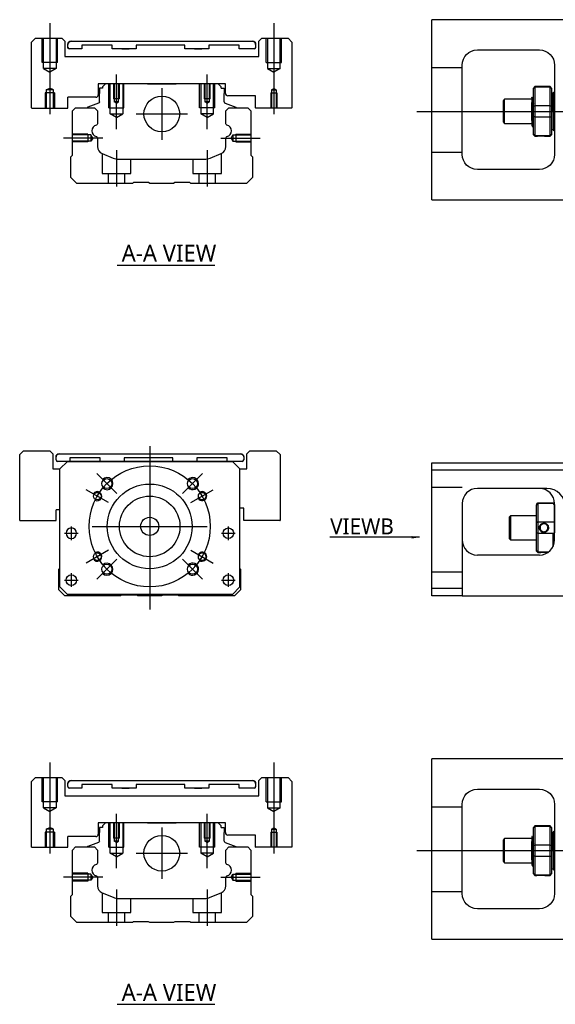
# Model space of a CAD drawing. Header units: millimetres. Extents: x -257 to 3135, y -1556 to 860.
# Tile 33 of 40: x 1041 to 1218, y -644 to -319. Entities that reach past the tile are written whole.
import ezdxf
from ezdxf.lldxf.tags import DXFTag

# ---------------------------------------------------------------- set-up
doc = ezdxf.new("R2010")
doc.units = ezdxf.units.MM
doc.layers.get('0').update_dxf_attribs({"linetype": 'CONTINUOUS'})
doc.styles.add('CHN', font='Microsoft JhengHei.ttf')
doc.styles.add('DIM-7', font='SIMPLEX.shx', dxfattribs={"width": 0.7, "bigfont": 'chineset.shx'})
tags = doc.linetypes.add('DASHED', pattern=[25.72, 12.86, -12.86]).pattern_tags.tags
tags[6:7] = [DXFTag(74, 4), DXFTag(75, 0), DXFTag(340, '0'), DXFTag(46, 0.0), DXFTag(50, 0.0), DXFTag(44, 0.0), DXFTag(45, 0.0)]
tags[4:5] = [DXFTag(74, 4), DXFTag(75, 0), DXFTag(340, '0'), DXFTag(46, 0.0), DXFTag(50, 0.0), DXFTag(44, 0.0), DXFTag(45, 0.0)]
doc.dimstyles.new('CNS', dxfattribs={"dimtxt": 3.5, "dimasz": 2.5, "dimexe": 1, "dimexo": 1, "dimgap": 1, "dimtad": 1, "dimdsep": 46, "dimtxsty": 'DIM-7', "dimcen": 0.09, "dimclrd": 4, "dimclre": 4, "dimclrt": 1, "dimadec": 0, "dimazin": 0, "dimtfac": 1, "dimtmove": 0, "dimatfit": 3, "dimfxl": 1, "dimtvp": 0.971429, "dimtolj": 1, "dimarcsym": 0})

msp = doc.modelspace()

# ---------------------------------------------------------------- linework, layer by layer
at = {"linetype": 'Continuous'}
for p, q in [((1177, -321.05), (1177, -318.55)), ((1222, -318.55), (1177, -318.55)), ((1177, -375.55), (1177, -321.05)), ((1046.05, -324.7), (1044.76, -325.99)), ((1046.05, -324.7), (1054.76, -324.7)), ((1055.76, -325.7), (1054.76, -324.7)), ((1120.76, -324.7), (1119.76, -325.7)), ((1120.76, -324.7), (1129.47, -324.7)), ((1130.76, -325.99), (1129.47, -324.7)), ((1055.76, -325.7), (1055.76, -330.7)), ((1056.76, -326.7), (1056.76, -326.69)), ((1056.76, -327.7), (1056.76, -326.7)), ((1061.32, -328.2), (1057.26, -328.19)), ((1061.32, -328.2), (1057.26, -328.2)), ((1057.76, -325.69), (1117.76, -325.69)), ((1057.76, -325.7), (1117.76, -325.7)), ((1061.32, -327), (1061.32, -328.2)), ((1061.32, -327), (1061.32, -327)), ((1071.32, -327), (1061.32, -327)), ((1071.32, -327), (1061.32, -327)), ((1071.32, -328.2), (1071.32, -327)), ((1071.32, -327), (1071.32, -327)), ((1079.32, -328.2), (1071.32, -328.2)), ((1079.32, -328.2), (1071.32, -328.2)), ((1074.53, -325.69), (1074.53, -325.7)), ((1074.53, -325.69), (1076.98, -325.69)), ((1074.53, -325.7), (1076.98, -325.7)), ((1074.53, -328.2), (1076.98, -328.2)), ((1076.98, -325.7), (1076.98, -325.69)), ((1076.98, -328.2), (1076.98, -328.2)), ((1079.32, -327), (1079.32, -328.2)), ((1079.32, -327), (1079.32, -327)), ((1095.32, -327), (1079.32, -327)), ((1095.32, -327), (1079.32, -327)), ((1095.32, -328.2), (1095.32, -327)), ((1095.32, -327), (1095.32, -327)), ((1103.32, -328.2), (1095.32, -328.2)), ((1103.32, -328.2), (1095.32, -328.2)), ((1098.53, -325.69), (1098.53, -325.7)), ((1098.53, -325.69), (1100.98, -325.69)), ((1098.53, -325.7), (1100.98, -325.7)), ((1098.53, -328.2), (1100.98, -328.2)), ((1100.98, -325.7), (1100.98, -325.69)), ((1100.98, -328.2), (1100.98, -328.2)), ((1103.32, -327), (1103.32, -326.99)), ((1113.32, -326.99), (1103.32, -326.99)), ((1103.32, -327), (1103.32, -328.2)), ((1113.32, -327), (1103.32, -327)), ((1113.32, -327), (1113.32, -326.99)), ((1113.32, -328.2), (1113.32, -327)), ((1118.26, -328.19), (1113.32, -328.19)), ((1118.26, -328.2), (1113.32, -328.2)), ((1118.76, -326.69), (1118.76, -326.7)), ((1118.76, -326.7), (1118.76, -327.7)), ((1119.76, -330.7), (1119.76, -325.7)), ((1130.76, -325.99), (1130.76, -347.7)), ((1192, -328.55), (1212.5, -328.55)), ((1055.76, -330.7), (1119.76, -330.7)), ((1187, -363.05), (1187, -333.55)), ((1217.5, -333.55), (1217.5, -363.05)), ((1108.76, -339.7), (1066.76, -339.7)), ((1066.76, -339.7), (1066.76, -343.4)), ((1067.19, -341.2), (1067.19, -342.9)), ((1068.19, -341.2), (1067.19, -341.2)), ((1069.19, -339.7), (1068.19, -340.7)), ((1068.19, -340.7), (1068.19, -341.2)), ((1077.06, -339.7), (1069.19, -339.7)), ((1083.06, -339.7), (1092.46, -339.7)), ((1106.33, -339.7), (1098.46, -339.7)), ((1107.33, -340.7), (1106.33, -339.7)), ((1107.33, -341.2), (1107.33, -340.7)), ((1107.33, -341.2), (1108.33, -341.2)), ((1108.33, -341.2), (1108.33, -342.9)), ((1108.76, -342.9), (1108.76, -339.7)), ((1211, -340.65), (1210.5, -341.15)), ((1210.5, -341.34), (1210.5, -341.15)), ((1210.5, -347.17), (1210.5, -341.34)), ((1216, -340.65), (1211, -340.65)), ((1211, -340.65), (1211, -340.88)), ((1211, -340.88), (1211, -346.92)), ((1216, -340.88), (1211, -340.88)), ((1216.5, -341.15), (1216, -340.65)), ((1216, -340.88), (1216, -340.65)), ((1216, -346.92), (1216, -340.88)), ((1216.5, -341.15), (1216.5, -341.34)), ((1216.5, -341.34), (1216.5, -347.17)), ((1065.96, -344.2), (1056.76, -344.2)), ((1056.76, -347.7), (1056.76, -344.2)), ((1067.19, -345.7), (1067.19, -342.9)), ((1108.33, -345.7), (1108.33, -342.9)), ((1118.76, -343.7), (1109.56, -343.7)), ((1118.76, -347.7), (1118.76, -343.7)), ((1201, -344.85), (1200.5, -345.35)), ((1210, -344.85), (1201, -344.85)), ((1201, -352.85), (1201, -344.85)), ((1210.38, -344.35), (1210.13, -344.35)), ((1217, -342.85), (1216.5, -342.85)), ((1217, -348.85), (1217, -342.85)), ((1217, -342.95), (1217, -354.75)), ((1056.71, -347.74), (1056.76, -347.7)), ((1058.21, -348.65), (1059.21, -347.65)), ((1059.21, -347.65), (1065.54, -347.65)), ((1063.15, -347.62), (1063.15, -347.65)), ((1066.86, -346.17), (1063.28, -347.46)), ((1065.54, -347.65), (1066.54, -348.65)), ((1108.66, -346.17), (1112.24, -347.46)), ((1108.88, -348.65), (1109.88, -347.65)), ((1109.88, -347.65), (1116.21, -347.65)), ((1112.37, -347.62), (1112.37, -347.65)), ((1116.21, -347.65), (1117.21, -348.65)), ((1118.76, -347.7), (1118.81, -347.74)), ((1130.71, -347.74), (1118.81, -347.74)), ((1130.71, -347.74), (1130.76, -347.7)), ((1200.5, -345.35), (1200.5, -345.35)), ((1200.5, -345.35), (1200.5, -352.35)), ((1210, -351.83), (1210, -345.88)), ((1210.5, -348.85), (1210.5, -347.17)), ((1211, -346.92), (1211, -348.85)), ((1211, -346.92), (1216, -346.92)), ((1216, -348.85), (1216, -346.92)), ((1216.5, -347.17), (1216.5, -350.53)), ((1058.21, -363.35), (1058.21, -348.65)), ((1066.54, -348.65), (1066.54, -352.92)), ((1108.88, -352.92), (1108.88, -348.65)), ((1117.21, -348.65), (1117.21, -363.35)), ((1210.5, -350.53), (1210.5, -348.85)), ((1210.5, -356.37), (1210.5, -350.53)), ((1211, -348.85), (1211, -350.78)), ((1211, -350.78), (1211, -356.82)), ((1216, -350.78), (1211, -350.78)), ((1216, -350.78), (1216, -348.85)), ((1216, -356.82), (1216, -350.78)), ((1216.5, -350.53), (1216.5, -356.37)), ((1217, -348.85), (1217, -354.85)), ((1200.5, -352.35), (1201, -352.85)), ((1201, -352.85), (1210, -352.85)), ((1210.17, -353.85), (1210.33, -353.85)), ((1066.54, -357.66), (1066.54, -360.48)), ((1108.88, -360.48), (1108.88, -357.66)), ((1210.5, -356.55), (1210.5, -356.37)), ((1210.5, -356.55), (1211, -357.05)), ((1211, -356.82), (1211, -357.05)), ((1211, -356.82), (1216, -356.82)), ((1211, -357.05), (1211.5, -357.05)), ((1214.51, -357.05), (1216, -357.05)), ((1216, -357.05), (1216.5, -356.55)), ((1216, -357.05), (1216, -356.82)), ((1216.5, -354.85), (1217, -354.85)), ((1216.5, -356.37), (1216.5, -356.55)), ((1057.71, -363.85), (1058.21, -363.35)), ((1057.71, -370.65), (1057.71, -363.85)), ((1068.08, -362.79), (1071.64, -364.27)), ((1103.78, -364.27), (1107.34, -362.79)), ((1117.21, -363.35), (1117.71, -363.85)), ((1117.71, -363.85), (1117.71, -370.65)), ((1073.56, -364.65), (1101.86, -364.65)), ((1059.71, -372.65), (1057.71, -370.65)), ((1117.71, -370.65), (1115.71, -372.65)), ((1212.5, -368.05), (1192, -368.05)), ((1078.06, -372.65), (1059.71, -372.65)), ((1078.41, -372.4), (1078.06, -372.65)), ((1083.41, -372.4), (1078.41, -372.4)), ((1083.76, -372.65), (1083.41, -372.4)), ((1091.66, -372.65), (1083.76, -372.65)), ((1092.01, -372.4), (1091.66, -372.65)), ((1097.01, -372.4), (1092.01, -372.4)), ((1097.36, -372.65), (1097.01, -372.4)), ((1115.71, -372.65), (1097.36, -372.65)), ((1177, -378.05), (1177, -375.55)), ((1177, -378.05), (1222, -378.05)), ((1042.1, -461), (1040.81, -462.29)), ((1042.1, -461), (1050.81, -461)), ((1051.81, -462), (1050.81, -461)), ((1051.81, -462), (1051.81, -467)), ((1053.81, -462), (1113.81, -462)), ((1053.81, -462), (1113.81, -462)), ((1116.81, -461), (1115.81, -462)), ((1115.81, -467), (1115.81, -462)), ((1116.81, -461), (1125.52, -461)), ((1126.81, -462.29), (1125.52, -461)), ((1040.81, -484), (1040.81, -462.29)), ((1052.81, -463), (1052.81, -463)), ((1052.81, -464), (1052.81, -463)), ((1056.56, -464.5), (1053.31, -464.5)), ((1054.06, -467), (1056.56, -464.5)), ((1056.56, -464.5), (1054.06, -467)), ((1056.56, -464.5), (1111.06, -464.5)), ((1111.06, -464.5), (1056.56, -464.5)), ((1111.06, -464.5), (1056.56, -464.5)), ((1057.37, -463.3), (1057.37, -464.5)), ((1067.37, -463.3), (1057.37, -463.3)), ((1067.37, -464.5), (1067.37, -463.3)), ((1075.37, -463.3), (1075.37, -464.5)), ((1091.37, -463.3), (1075.37, -463.3)), ((1091.37, -464.5), (1091.37, -463.3)), ((1099.37, -463.3), (1099.37, -464.5)), ((1109.37, -463.3), (1099.37, -463.3)), ((1109.37, -464.5), (1109.37, -463.3)), ((1114.31, -464.5), (1109.37, -464.5)), ((1111.06, -464.5), (1113.56, -467)), ((1113.56, -467), (1111.06, -464.5)), ((1114.81, -463), (1114.81, -463)), ((1114.81, -463), (1114.81, -464)), ((1126.81, -462.29), (1126.81, -484)), ((1177, -467.45), (1177, -464.95)), ((1177, -464.95), (1236, -464.95)), ((1051.81, -467), (1054.06, -467)), ((1054.06, -506), (1054.06, -467)), ((1113.56, -506), (1113.56, -467)), ((1113.56, -467), (1115.81, -467)), ((1236, -467.45), (1177, -467.45)), ((1177, -506.45), (1177, -467.45)), ((1214.85, -473.45), (1192, -473.45)), ((1211.5, -478.75), (1212, -478.25)), ((1212, -478.25), (1212, -478.48)), ((1212, -478.25), (1217, -478.25)), ((1217.5, -478.75), (1217, -478.25)), ((1217, -478.48), (1217, -478.25)), ((1052.81, -484), (1052.81, -480.5)), ((1054.06, -480.5), (1052.81, -480.5)), ((1114.81, -480), (1113.56, -480)), ((1114.81, -484), (1114.81, -480)), ((1187, -478.45), (1187, -506.45)), ((1211.5, -478.75), (1211.5, -478.94)), ((1211.5, -484.77), (1211.5, -478.94)), ((1212, -478.48), (1212, -484.52)), ((1217, -478.48), (1212, -478.48)), ((1217.5, -490.45), (1217.5, -478.45)), ((1217.5, -478.75), (1217.5, -478.94)), ((1217.5, -478.94), (1217.5, -484.77)), ((1040.81, -484), (1040.86, -484.05)), ((1040.86, -484.05), (1052.76, -484.05)), ((1052.76, -484.05), (1052.81, -484)), ((1114.81, -484), (1114.86, -484.05)), ((1126.76, -484.05), (1114.86, -484.05)), ((1126.76, -484.05), (1126.81, -484)), ((1203, -482.45), (1202.5, -482.95)), ((1202.5, -482.95), (1202.5, -486.45)), ((1211.5, -482.45), (1203, -482.45)), ((1203, -482.45), (1203, -490.45)), ((1211.5, -488.13), (1211.5, -484.77)), ((1212, -484.52), (1212, -488.38)), ((1212, -484.52), (1217, -484.52)), ((1217.5, -484.77), (1217.5, -488.13)), ((1202.5, -486.45), (1202.5, -489.95)), ((1202.5, -489.95), (1203, -490.45)), ((1203, -490.45), (1211.5, -490.45)), ((1211.5, -493.97), (1211.5, -488.13)), ((1212, -488.38), (1212, -494.42)), ((1217, -488.38), (1212, -488.38)), ((1217, -492.63), (1217, -488.38)), ((1211.5, -494.15), (1211.5, -493.97)), ((1211.5, -494.15), (1212, -494.65)), ((1212, -494.42), (1212, -494.65)), ((1212, -494.42), (1215.54, -494.42)), ((1212.5, -495.45), (1192, -495.45)), ((1212, -494.65), (1212.5, -494.65)), ((1053.76, -500.15), (1054.06, -499.85)), ((1053.76, -506.95), (1053.76, -500.15)), ((1113.56, -499.95), (1113.76, -500.15)), ((1113.76, -500.15), (1113.76, -506.95)), ((1055.76, -508.95), (1053.76, -506.95)), ((1054.06, -506), (1056.56, -508.5)), ((1056.56, -508.5), (1055.06, -507)), ((1111.06, -508.5), (1113.56, -506)), ((1113.76, -506.95), (1111.76, -508.95)), ((1177, -506.45), (1187, -506.45)), ((1177, -508.95), (1177, -506.45)), ((1187, -506.45), (1187, -508.95)), ((1074.11, -508.95), (1055.76, -508.95)), ((1056.56, -508.5), (1056.56, -508.5)), ((1111.06, -508.5), (1056.56, -508.5)), ((1111.06, -508.5), (1056.56, -508.5)), ((1074.46, -508.7), (1074.11, -508.95)), ((1079.46, -508.7), (1074.46, -508.7)), ((1079.81, -508.95), (1079.46, -508.7)), ((1087.71, -508.95), (1079.81, -508.95)), ((1088.06, -508.7), (1087.71, -508.95)), ((1093.06, -508.7), (1088.06, -508.7)), ((1093.41, -508.95), (1093.06, -508.7)), ((1111.76, -508.95), (1093.41, -508.95)), ((1187, -508.95), (1177, -508.95)), ((1187, -508.95), (1221, -508.95)), ((1177, -565.35), (1177, -562.85)), ((1222, -562.85), (1177, -562.85)), ((1177, -619.85), (1177, -565.35)), ((1046.05, -568.99), (1044.76, -570.28)), ((1046.05, -568.99), (1054.76, -568.99)), ((1055.76, -569.99), (1054.76, -568.99)), ((1120.76, -568.99), (1119.76, -569.99)), ((1120.76, -568.99), (1129.47, -568.99)), ((1130.76, -570.28), (1129.47, -568.99)), ((1055.76, -569.99), (1055.76, -574.99)), ((1056.76, -571.99), (1056.76, -570.99)), ((1056.76, -570.99), (1056.76, -570.99)), ((1061.32, -572.49), (1057.26, -572.49)), ((1061.32, -572.49), (1057.26, -572.49)), ((1057.76, -569.99), (1117.76, -569.99)), ((1057.76, -569.99), (1117.76, -569.99)), ((1061.32, -571.29), (1061.32, -572.49)), ((1061.32, -571.29), (1061.32, -571.29)), ((1071.32, -571.29), (1061.32, -571.29)), ((1071.32, -571.29), (1061.32, -571.29)), ((1071.32, -572.49), (1071.32, -571.29)), ((1071.32, -571.29), (1071.32, -571.29)), ((1079.32, -572.49), (1071.32, -572.49)), ((1079.32, -572.49), (1071.32, -572.49)), ((1074.53, -569.99), (1074.53, -569.99)), ((1074.53, -569.99), (1076.98, -569.99)), ((1074.53, -569.99), (1076.98, -569.99)), ((1074.53, -572.49), (1076.98, -572.49)), ((1076.98, -569.99), (1076.98, -569.99)), ((1076.98, -572.49), (1076.98, -572.49)), ((1079.32, -571.29), (1079.32, -572.49)), ((1079.32, -571.29), (1079.32, -571.29)), ((1095.32, -571.29), (1079.32, -571.29)), ((1095.32, -571.29), (1079.32, -571.29)), ((1095.32, -572.49), (1095.32, -571.29)), ((1095.32, -571.29), (1095.32, -571.29)), ((1103.32, -572.49), (1095.32, -572.49)), ((1103.32, -572.49), (1095.32, -572.49)), ((1098.53, -569.99), (1098.53, -569.99)), ((1098.53, -569.99), (1100.98, -569.99)), ((1098.53, -569.99), (1100.98, -569.99)), ((1098.53, -572.49), (1100.98, -572.49)), ((1100.98, -569.99), (1100.98, -569.99)), ((1100.98, -572.49), (1100.98, -572.49)), ((1103.32, -571.29), (1103.32, -572.49)), ((1103.32, -571.29), (1103.32, -571.29)), ((1113.32, -571.29), (1103.32, -571.29)), ((1113.32, -571.29), (1103.32, -571.29)), ((1113.32, -572.49), (1113.32, -571.29)), ((1113.32, -571.29), (1113.32, -571.29)), ((1118.26, -572.49), (1113.32, -572.49)), ((1118.26, -572.49), (1113.32, -572.49)), ((1118.76, -570.99), (1118.76, -571.99)), ((1118.76, -570.99), (1118.76, -570.99)), ((1119.76, -574.99), (1119.76, -569.99)), ((1130.76, -570.28), (1130.76, -591.99)), ((1055.76, -574.99), (1119.76, -574.99)), ((1192, -572.85), (1212.5, -572.85)), ((1187, -607.35), (1187, -577.85)), ((1217.5, -577.85), (1217.5, -607.35)), ((1108.76, -583.99), (1066.76, -583.99)), ((1066.76, -583.99), (1066.76, -587.69)), ((1067.19, -585.49), (1067.19, -587.19)), ((1068.19, -585.49), (1067.19, -585.49)), ((1069.19, -583.99), (1068.19, -584.99)), ((1068.19, -584.99), (1068.19, -585.49)), ((1077.06, -583.99), (1069.19, -583.99)), ((1083.06, -583.99), (1092.46, -583.99)), ((1106.33, -583.99), (1098.46, -583.99)), ((1107.33, -584.99), (1106.33, -583.99)), ((1107.33, -585.49), (1107.33, -584.99)), ((1107.33, -585.49), (1108.33, -585.49)), ((1108.33, -585.49), (1108.33, -587.19)), ((1108.76, -587.19), (1108.76, -583.99)), ((1211, -584.95), (1210.5, -585.45)), ((1210.5, -585.63), (1210.5, -585.45)), ((1210.5, -591.47), (1210.5, -585.63)), ((1216, -584.95), (1211, -584.95)), ((1211, -584.95), (1211, -585.18)), ((1211, -585.18), (1211, -591.22)), ((1216, -585.18), (1211, -585.18)), ((1216.5, -585.45), (1216, -584.95)), ((1216, -585.18), (1216, -584.95)), ((1216, -591.22), (1216, -585.18)), ((1216.5, -585.45), (1216.5, -585.63)), ((1216.5, -585.63), (1216.5, -591.47)), ((1065.96, -588.49), (1056.76, -588.49)), ((1056.76, -591.99), (1056.76, -588.49)), ((1067.19, -589.99), (1067.19, -587.19)), ((1108.33, -589.99), (1108.33, -587.19)), ((1118.76, -587.99), (1109.56, -587.99)), ((1118.76, -591.99), (1118.76, -587.99)), ((1210.38, -588.65), (1210.13, -588.65)), ((1217, -587.15), (1216.5, -587.15)), ((1217, -593.15), (1217, -587.15)), ((1217, -587.25), (1217, -599.05)), ((1056.71, -592.04), (1056.76, -591.99)), ((1058.21, -592.94), (1059.21, -591.94)), ((1059.21, -591.94), (1065.54, -591.94)), ((1063.15, -591.92), (1063.15, -591.94)), ((1066.86, -590.46), (1063.28, -591.75)), ((1065.54, -591.94), (1066.54, -592.94)), ((1108.66, -590.46), (1112.24, -591.75)), ((1108.88, -592.94), (1109.88, -591.94)), ((1109.88, -591.94), (1116.21, -591.94)), ((1112.37, -591.92), (1112.37, -591.94)), ((1116.21, -591.94), (1117.21, -592.94)), ((1118.76, -591.99), (1118.81, -592.04)), ((1130.71, -592.04), (1118.81, -592.04)), ((1130.71, -592.04), (1130.76, -591.99)), ((1201, -589.15), (1200.5, -589.65)), ((1200.5, -589.65), (1200.5, -589.65)), ((1200.5, -589.65), (1200.5, -596.65)), ((1210, -589.15), (1201, -589.15)), ((1201, -597.15), (1201, -589.15)), ((1210, -596.13), (1210, -590.17)), ((1210.5, -593.15), (1210.5, -591.47)), ((1211, -591.22), (1211, -593.15)), ((1211, -591.22), (1216, -591.22)), ((1216, -593.15), (1216, -591.22)), ((1216.5, -591.47), (1216.5, -594.82)), ((1058.21, -607.64), (1058.21, -592.94)), ((1066.54, -592.94), (1066.54, -597.22)), ((1108.88, -597.22), (1108.88, -592.94)), ((1117.21, -592.94), (1117.21, -607.64)), ((1210.5, -594.82), (1210.5, -593.15)), ((1210.5, -600.66), (1210.5, -594.82)), ((1211, -593.15), (1211, -595.08)), ((1211, -595.08), (1211, -601.12)), ((1216, -595.08), (1211, -595.08)), ((1216, -595.08), (1216, -593.15)), ((1216, -601.12), (1216, -595.08)), ((1216.5, -594.82), (1216.5, -600.66)), ((1217, -593.15), (1217, -599.15)), ((1200.5, -596.65), (1201, -597.15)), ((1201, -597.15), (1210, -597.15)), ((1210.17, -598.15), (1210.33, -598.15)), ((1210.5, -600.85), (1210.5, -600.66)), ((1210.5, -600.85), (1211, -601.35)), ((1211, -601.12), (1211, -601.35)), ((1211, -601.12), (1216, -601.12)), ((1211, -601.35), (1211.5, -601.35)), ((1214.51, -601.35), (1216, -601.35)), ((1216, -601.35), (1216.5, -600.85)), ((1216, -601.35), (1216, -601.12)), ((1216.5, -599.15), (1217, -599.15)), ((1216.5, -600.66), (1216.5, -600.85)), ((1066.54, -601.96), (1066.54, -604.77)), ((1108.88, -604.77), (1108.88, -601.96)), ((1057.71, -608.14), (1058.21, -607.64)), ((1057.71, -614.94), (1057.71, -608.14)), ((1068.08, -607.08), (1071.64, -608.56)), ((1103.78, -608.56), (1107.34, -607.08)), ((1117.21, -607.64), (1117.71, -608.14)), ((1117.71, -608.14), (1117.71, -614.94)), ((1073.56, -608.94), (1101.86, -608.94)), ((1059.71, -616.94), (1057.71, -614.94)), ((1117.71, -614.94), (1115.71, -616.94)), ((1212.5, -612.35), (1192, -612.35)), ((1078.06, -616.94), (1059.71, -616.94)), ((1078.41, -616.69), (1078.06, -616.94)), ((1083.41, -616.69), (1078.41, -616.69)), ((1083.76, -616.94), (1083.41, -616.69)), ((1091.66, -616.94), (1083.76, -616.94)), ((1092.01, -616.69), (1091.66, -616.94)), ((1097.01, -616.69), (1092.01, -616.69)), ((1097.36, -616.94), (1097.01, -616.69)), ((1115.71, -616.94), (1097.36, -616.94)), ((1177, -622.35), (1177, -619.85)), ((1177, -622.35), (1222, -622.35))]:
    msp.add_line(p, q, dxfattribs=at)
at = {"ltscale": 0.1}
for p, q in [((1050.76, -319.7), (1050.76, -349.74)), ((1124.76, -319.7), (1124.76, -349.74)), ((1072.76, -354.7), (1072.76, -336.7)), ((1102.76, -354.7), (1102.76, -336.7)), ((1068.31, -357.65), (1055.31, -357.65)), ((1107.21, -357.65), (1120.21, -357.65)), ((1072.76, -361.65), (1072.76, -373.65)), ((1102.76, -361.65), (1102.76, -373.65)), ((1050.76, -563.99), (1050.76, -594.04)), ((1124.76, -563.99), (1124.76, -594.04)), ((1072.76, -598.99), (1072.76, -580.99)), ((1102.76, -598.99), (1102.76, -580.99)), ((1068.31, -601.94), (1055.31, -601.94)), ((1107.21, -601.94), (1120.21, -601.94)), ((1072.76, -605.94), (1072.76, -617.94)), ((1102.76, -605.94), (1102.76, -617.94))]:
    msp.add_line(p, q, dxfattribs=at)
at = {"linetype": 'DASHED', "ltscale": 0.3}
for p, q in [((1048.26, -332.7), (1048.26, -324.7)), ((1048.66, -334.7), (1048.66, -324.7)), ((1052.86, -324.7), (1052.86, -334.7)), ((1053.26, -332.7), (1053.26, -324.7)), ((1122.26, -332.7), (1122.26, -324.7)), ((1122.66, -324.7), (1122.66, -334.7)), ((1126.86, -334.7), (1126.86, -324.7)), ((1127.26, -332.7), (1127.26, -324.7)), ((1053.26, -332.7), (1048.26, -332.7)), ((1052.86, -334.7), (1048.66, -334.7)), ((1048.66, -334.7), (1050.76, -335.91)), ((1052.86, -334.7), (1050.76, -335.91)), ((1122.26, -332.7), (1127.26, -332.7)), ((1122.66, -334.7), (1126.86, -334.7)), ((1122.66, -334.7), (1124.76, -335.91)), ((1126.86, -334.7), (1124.76, -335.91)), ((1187, -334.44), (1177, -334.44)), ((1187, -362.44), (1177, -362.44)), ((1187, -473.09), (1177, -473.09)), ((1187, -501.09), (1177, -501.09)), ((1048.26, -576.99), (1048.26, -568.99)), ((1048.66, -578.99), (1048.66, -568.99)), ((1052.86, -568.99), (1052.86, -578.99)), ((1053.26, -576.99), (1053.26, -568.99)), ((1122.26, -576.99), (1122.26, -568.99)), ((1122.66, -568.99), (1122.66, -578.99)), ((1126.86, -578.99), (1126.86, -568.99)), ((1127.26, -576.99), (1127.26, -568.99)), ((1053.26, -576.99), (1048.26, -576.99)), ((1052.86, -578.99), (1048.66, -578.99)), ((1048.66, -578.99), (1050.76, -580.2)), ((1052.86, -578.99), (1050.76, -580.2)), ((1122.26, -576.99), (1127.26, -576.99)), ((1122.66, -578.99), (1126.86, -578.99)), ((1122.66, -578.99), (1124.76, -580.2)), ((1126.86, -578.99), (1124.76, -580.2)), ((1187, -578.74), (1177, -578.74)), ((1187, -606.74), (1177, -606.74))]:
    msp.add_line(p, q, dxfattribs=at)
for p, q in [((1044.76, -347.7), (1044.76, -325.99)), ((1044.76, -347.7), (1044.81, -347.74)), ((1044.81, -347.74), (1056.71, -347.74)), ((1172, -348.85), (1340.3, -348.85)), ((1073, -399.63), (1105.24, -399.63)), ((1055.62, -488.25), (1060.12, -488.25)), ((1055.62, -488.25), (1060.12, -488.25)), ((1107.5, -488.25), (1112, -488.25)), ((1107.5, -488.25), (1112, -488.25)), ((1055.62, -503.75), (1060.12, -503.75)), ((1055.62, -503.75), (1060.12, -503.75)), ((1107.5, -503.75), (1112, -503.75)), ((1107.5, -503.75), (1112, -503.75)), ((1044.76, -591.99), (1044.76, -570.28)), ((1044.76, -591.99), (1044.81, -592.04)), ((1044.81, -592.04), (1056.71, -592.04)), ((1172, -593.15), (1340.3, -593.15)), ((1073, -643.92), (1105.24, -643.92))]:
    msp.add_line(p, q)
at = {"linetype": 'DASHED', "ltscale": 0.1}
for p, q in [((1049.58, -341.74), (1050.76, -341.17)), ((1051.93, -341.74), (1050.76, -341.17)), ((1070.26, -347.7), (1070.26, -339.7)), ((1070.69, -349.7), (1070.69, -339.7)), ((1071.76, -339.7), (1071.76, -344.7)), ((1072.02, -339.7), (1072.02, -345.7)), ((1073.5, -345.7), (1073.5, -339.7)), ((1073.76, -344.7), (1073.76, -339.7)), ((1074.83, -339.7), (1074.83, -349.7)), ((1075.26, -347.7), (1075.26, -339.7)), ((1100.26, -347.7), (1100.26, -339.7)), ((1100.69, -339.7), (1100.69, -349.7)), ((1101.76, -339.7), (1101.76, -344.7)), ((1102.02, -339.7), (1102.02, -345.7)), ((1103.5, -345.7), (1103.5, -339.7)), ((1103.76, -344.7), (1103.76, -339.7)), ((1104.83, -349.7), (1104.83, -339.7)), ((1105.26, -347.7), (1105.26, -339.7)), ((1124.02, -341.74), (1124.76, -341.32)), ((1125.5, -341.74), (1124.76, -341.32)), ((1052.26, -342.74), (1049.26, -342.74)), ((1049.26, -342.74), (1049.26, -347.74)), ((1049.58, -341.74), (1049.58, -347.74)), ((1051.93, -341.74), (1049.58, -341.74)), ((1051.93, -347.74), (1051.93, -341.74)), ((1052.26, -342.74), (1052.26, -347.74)), ((1073.76, -344.7), (1071.76, -344.7)), ((1103.76, -344.7), (1101.76, -344.7)), ((1123.76, -342.74), (1125.76, -342.74)), ((1123.76, -342.74), (1123.76, -347.74)), ((1124.02, -341.74), (1125.5, -341.74)), ((1124.02, -341.74), (1124.02, -347.74)), ((1125.5, -341.74), (1125.5, -347.74)), ((1125.76, -342.74), (1125.76, -347.74)), ((1070.26, -347.7), (1075.26, -347.7)), ((1072.76, -346.12), (1072.02, -345.69)), ((1073.5, -345.7), (1072.02, -345.7)), ((1072.76, -346.12), (1073.5, -345.69)), ((1105.26, -347.7), (1100.26, -347.7)), ((1102.76, -346.12), (1102.02, -345.69)), ((1103.5, -345.7), (1102.02, -345.7)), ((1102.76, -346.12), (1103.5, -345.69)), ((1070.69, -349.7), (1074.83, -349.7)), ((1072.76, -350.89), (1070.69, -349.7)), ((1072.76, -350.89), (1074.83, -349.7)), ((1104.83, -349.7), (1100.69, -349.7)), ((1102.76, -350.89), (1100.69, -349.7)), ((1102.76, -350.89), (1104.83, -349.7)), ((1063.34, -356.35), (1058.34, -356.35)), ((1064.34, -356.64), (1058.34, -356.64)), ((1063.34, -356.35), (1063.34, -358.95)), ((1064.34, -356.64), (1064.34, -358.66)), ((1064.92, -357.65), (1064.34, -356.64)), ((1064.92, -357.65), (1064.34, -358.66)), ((1110.63, -357.65), (1111.21, -356.64)), ((1110.63, -357.65), (1111.21, -358.66)), ((1111.21, -356.64), (1111.21, -358.66)), ((1111.21, -356.64), (1117.21, -356.64)), ((1112.21, -356.35), (1112.21, -358.95)), ((1112.21, -356.35), (1117.21, -356.35)), ((1064.34, -358.66), (1058.34, -358.66)), ((1063.34, -358.95), (1058.34, -358.95)), ((1063.34, -358.72), (1063.34, -358.77)), ((1111.21, -358.66), (1117.21, -358.66)), ((1112.21, -358.72), (1112.21, -358.77)), ((1112.21, -358.95), (1117.21, -358.95)), ((1068.01, -362.77), (1068.01, -369.35)), ((1107.51, -369.35), (1107.51, -362.71)), ((1077.51, -369.35), (1077.51, -364.65)), ((1098.01, -364.65), (1098.01, -369.35)), ((1068.01, -369.35), (1077.51, -369.35)), ((1070.01, -369.35), (1070.01, -372.65)), ((1075.51, -372.65), (1075.51, -369.35)), ((1098.01, -369.35), (1107.51, -369.35)), ((1100.01, -369.35), (1100.01, -372.65)), ((1105.51, -372.65), (1105.51, -369.35)), ((1049.58, -586.04), (1050.76, -585.47)), ((1051.93, -586.04), (1050.76, -585.47)), ((1070.26, -591.99), (1070.26, -583.99)), ((1070.69, -593.99), (1070.69, -583.99)), ((1071.76, -583.99), (1071.76, -588.99)), ((1072.02, -583.99), (1072.02, -589.99)), ((1073.5, -589.99), (1073.5, -583.99)), ((1073.76, -588.99), (1073.76, -583.99)), ((1074.83, -583.99), (1074.83, -593.99)), ((1075.26, -591.99), (1075.26, -583.99)), ((1100.26, -591.99), (1100.26, -583.99)), ((1100.69, -583.99), (1100.69, -593.99)), ((1101.76, -583.99), (1101.76, -588.99)), ((1102.02, -583.99), (1102.02, -589.99)), ((1103.5, -589.99), (1103.5, -583.99)), ((1103.76, -588.99), (1103.76, -583.99)), ((1104.83, -593.99), (1104.83, -583.99)), ((1105.26, -591.99), (1105.26, -583.99)), ((1124.02, -586.04), (1124.76, -585.61)), ((1125.5, -586.04), (1124.76, -585.61)), ((1052.26, -587.04), (1049.26, -587.04)), ((1049.26, -587.04), (1049.26, -592.04)), ((1049.58, -586.04), (1049.58, -592.04)), ((1051.93, -586.04), (1049.58, -586.04)), ((1051.93, -592.04), (1051.93, -586.04)), ((1052.26, -587.04), (1052.26, -592.04)), ((1123.76, -587.04), (1125.76, -587.04)), ((1123.76, -587.04), (1123.76, -592.04)), ((1124.02, -586.04), (1125.5, -586.04)), ((1124.02, -586.04), (1124.02, -592.04)), ((1125.5, -586.04), (1125.5, -592.04)), ((1125.76, -587.04), (1125.76, -592.04)), ((1070.26, -591.99), (1075.26, -591.99)), ((1073.76, -588.99), (1071.76, -588.99)), ((1073.5, -589.99), (1072.02, -589.99)), ((1072.76, -590.42), (1072.02, -589.99)), ((1072.76, -590.42), (1073.5, -589.99)), ((1105.26, -591.99), (1100.26, -591.99)), ((1103.76, -588.99), (1101.76, -588.99)), ((1103.5, -589.99), (1102.02, -589.99)), ((1102.76, -590.42), (1102.02, -589.99)), ((1102.76, -590.42), (1103.5, -589.99)), ((1070.69, -593.99), (1074.83, -593.99)), ((1072.76, -595.18), (1070.69, -593.99)), ((1072.76, -595.18), (1074.83, -593.99)), ((1104.83, -593.99), (1100.69, -593.99)), ((1102.76, -595.18), (1100.69, -593.99)), ((1102.76, -595.18), (1104.83, -593.99)), ((1063.34, -600.64), (1058.34, -600.64)), ((1064.34, -600.94), (1058.34, -600.94)), ((1063.34, -600.64), (1063.34, -603.24)), ((1064.34, -600.94), (1064.34, -602.95)), ((1064.92, -601.94), (1064.34, -600.94)), ((1110.63, -601.94), (1111.21, -600.94)), ((1111.21, -600.94), (1111.21, -602.95)), ((1111.21, -600.94), (1117.21, -600.94)), ((1112.21, -600.64), (1112.21, -603.24)), ((1112.21, -600.64), (1117.21, -600.64)), ((1064.34, -602.95), (1058.34, -602.95)), ((1063.34, -603.24), (1058.34, -603.24)), ((1063.34, -603.02), (1063.34, -603.07)), ((1064.92, -601.94), (1064.34, -602.95)), ((1110.63, -601.94), (1111.21, -602.95)), ((1111.21, -602.95), (1117.21, -602.95)), ((1112.21, -603.02), (1112.21, -603.07)), ((1112.21, -603.24), (1117.21, -603.24)), ((1068.01, -607.07), (1068.01, -613.64)), ((1107.51, -613.64), (1107.51, -607.01)), ((1077.51, -613.64), (1077.51, -608.94)), ((1098.01, -608.94), (1098.01, -613.64)), ((1068.01, -613.64), (1077.51, -613.64)), ((1070.01, -613.64), (1070.01, -616.94)), ((1075.51, -616.94), (1075.51, -613.64)), ((1098.01, -613.64), (1107.51, -613.64)), ((1100.01, -613.64), (1100.01, -616.94)), ((1105.51, -616.94), (1105.51, -613.64))]:
    msp.add_line(p, q, dxfattribs=at)
at = {"ltscale": 0.3}
for p, q in [((1087.76, -341.2), (1087.76, -358.2)), ((1079.26, -349.7), (1096.26, -349.7)), ((1083.76, -459.5), (1083.76, -513.5)), ((1072.91, -475.15), (1066.33, -468.57)), ((1094.61, -475.15), (1101.19, -468.57)), ((1070.12, -478.13), (1062.76, -473.88)), ((1097.4, -478.13), (1104.76, -473.88)), ((1057.87, -490.5), (1057.87, -486)), ((1057.87, -490.5), (1057.87, -486)), ((1064.76, -486), (1102.76, -486)), ((1109.75, -490.5), (1109.75, -486)), ((1109.75, -490.5), (1109.75, -486)), ((1070.12, -493.88), (1062.76, -498.13)), ((1097.4, -493.88), (1104.76, -498.13)), ((1072.91, -496.85), (1066.33, -503.43)), ((1094.61, -496.85), (1101.19, -503.43)), ((1057.87, -506), (1057.87, -501.5)), ((1057.87, -506), (1057.87, -501.5)), ((1109.75, -506), (1109.75, -501.5)), ((1109.75, -506), (1109.75, -501.5)), ((1087.76, -585.49), (1087.76, -602.49)), ((1079.26, -593.99), (1096.26, -593.99))]:
    msp.add_line(p, q, dxfattribs=at)
at = {"linetype": 'DASHED'}
for p, q in [((1210.13, -344.35), (1210.12, -344.35)), ((1056.56, -464.5), (1056.56, -464.5)), ((1057.37, -463.3), (1057.37, -463.3)), ((1067.37, -463.3), (1067.37, -463.3)), ((1067.37, -464.5), (1067.37, -464.5)), ((1073.03, -464.5), (1070.58, -464.5)), ((1075.37, -463.3), (1075.37, -463.3)), ((1075.37, -464.5), (1075.37, -464.5)), ((1091.37, -463.3), (1091.37, -463.3)), ((1091.37, -464.5), (1091.37, -464.5)), ((1094.58, -464.5), (1097.03, -464.5)), ((1099.37, -463.3), (1099.37, -463.3)), ((1099.37, -464.5), (1099.37, -464.5)), ((1109.37, -463.3), (1109.37, -463.3)), ((1111.06, -464.5), (1111.06, -464.5)), ((1054.06, -467), (1054.06, -467)), ((1113.56, -467), (1113.56, -467)), ((1215, -473.45), (1214.85, -473.45)), ((1056.12, -488.25), (1056.12, -488.25)), ((1059.62, -488.25), (1059.62, -488.25)), ((1108, -488.25), (1108, -488.25)), ((1111.5, -488.25), (1111.5, -488.25)), ((1054.06, -491.5), (1054.06, -491.5)), ((1113.56, -491.5), (1113.56, -491.5)), ((1056.12, -503.75), (1056.12, -503.75)), ((1059.62, -503.75), (1059.62, -503.75)), ((1055.06, -507), (1055.06, -507)), ((1113.56, -506), (1112.56, -507)), ((1112.56, -507), (1112.56, -507)), ((1111.06, -508.5), (1111.06, -508.5)), ((1210.13, -588.65), (1210.12, -588.65))]:
    msp.add_line(p, q, dxfattribs=at)
at = {"linetype": 'Continuous'}
for centre, radius in [((1087.76, -349.7), 5.9), ((1069.62, -471.86), 1.65), ((1097.9, -471.86), 1.65), ((1066.44, -476), 1.25), ((1083.76, -486), 14), ((1101.08, -476), 1.25), ((1083.76, -486), 10), ((1083.76, -486), 3), ((1109.75, -488.25), 1.75), ((1066.44, -496), 1.25), ((1101.08, -496), 1.25), ((1069.62, -500.14), 1.65), ((1097.9, -500.14), 1.65), ((1057.87, -503.75), 1.75), ((1109.75, -503.75), 1.75), ((1087.76, -593.99), 5.9)]:
    msp.add_circle(centre, radius, dxfattribs=at)
at = {"ltscale": 0.3}
msp.add_circle((1083.76, -486), 20, dxfattribs=at)
at = {"linetype": 'Continuous', "extrusion": (0, 0, -1)}
msp.add_circle((-1057.87, -488.25), 1.75, dxfattribs=at)
for centre, radius, start, end in [((-1057.76, -326.69), 1, 0, 90), ((-1057.26, -327.69), 0.5, 270.03, 0), ((-1117.76, -326.69), 1, 90, 180), ((-1118.26, -327.69), 0.5, 180, 270), ((-1192, -333.55), 5, 0, 90), ((-1212.5, -333.55), 5, 90, 180), ((-1066.69, -345.7), 0.5, 180, 250.1017), ((-1112.17, -347.65), 0.2, 109.8983, 172.0917), ((-1066.04, -352.92), 0.5, 180, 249.8105), ((-1109.38, -352.92), 0.5, 290.1895, 0), ((-1066.04, -357.66), 0.5, 110.1895, 180), ((-1109.38, -357.66), 0.5, 0, 69.8105), ((-1192, -363.05), 5, 270, 0), ((-1212.5, -363.05), 5, 180, 270), ((-1053.81, -463), 1, 0, 90), ((-1113.81, -463), 1, 90, 180), ((-1057.76, -570.99), 1, 0, 90), ((-1057.26, -571.99), 0.5, 270.03, 0), ((-1117.76, -570.99), 1, 90, 180), ((-1118.26, -571.99), 0.5, 180, 270), ((-1192, -577.85), 5, 0, 90), ((-1212.5, -577.85), 5, 90, 180), ((-1066.69, -589.99), 0.5, 180, 250.1017), ((-1112.17, -591.94), 0.2, 109.8983, 172.0917), ((-1066.04, -597.22), 0.5, 180, 249.8105), ((-1109.38, -597.22), 0.5, 290.1895, 0), ((-1066.04, -601.96), 0.5, 110.1895, 180), ((-1109.38, -601.96), 0.5, 0, 69.8105), ((-1192, -607.35), 5, 270, 0), ((-1212.5, -607.35), 5, 180, 270)]:
    msp.add_arc(centre, radius, start, end, dxfattribs=at)
at = {"linetype": 'Continuous'}
for centre, radius, start, end in [((1057.76, -326.7), 1, 90, 180), ((1057.26, -327.7), 0.5, 180, 269.97), ((1117.76, -326.7), 1, 0, 90), ((1118.26, -327.7), 0.5, 270, 0), ((1065.96, -343.4), 0.8, 270, 0), ((1109.56, -342.9), 0.8, 180, 270), ((1217.5, -342.95), 0.5, 90, 180), ((1063.35, -347.65), 0.2, 109.8983, 172.0917), ((1108.83, -345.7), 0.5, 180, 250.1017), ((1066.53, -355.29), 1.93, 99.5288, 260.4712), ((1108.89, -355.29), 1.93, 279.5288, 80.4712), ((1217.5, -354.75), 0.5, 180, 270), ((1069.04, -360.48), 2.5, 180, 247.4572), ((1106.38, -360.48), 2.5, 292.5428, 0), ((1073.56, -359.65), 5, 247.4572, 270), ((1101.86, -359.65), 5, 270, 292.5428), ((1053.81, -463), 1, 90, 180), ((1113.81, -463), 1, 0, 90), ((1053.31, -464), 0.5, 180, 269.97), ((1114.31, -464), 0.5, 270, 0), ((1192, -478.45), 5, 90, 180), ((1212.5, -478.45), 5, 0, 90), ((1192, -490.45), 5, 180, 270), ((1212.5, -490.45), 5, 270, 0), ((1057.76, -570.99), 1, 90, 180), ((1057.26, -571.99), 0.5, 180, 269.97), ((1117.76, -570.99), 1, 0, 90), ((1118.26, -571.99), 0.5, 270, 0), ((1065.96, -587.69), 0.8, 270, 0), ((1109.56, -587.19), 0.8, 180, 270), ((1217.5, -587.25), 0.5, 90, 180), ((1063.35, -591.94), 0.2, 109.8983, 172.0917), ((1108.83, -589.99), 0.5, 180, 250.1017), ((1066.53, -599.59), 1.93, 99.5288, 260.4712), ((1108.89, -599.59), 1.93, 279.5288, 80.4712), ((1217.5, -599.05), 0.5, 180, 270), ((1069.04, -604.77), 2.5, 180, 247.4572), ((1106.38, -604.77), 2.5, 292.5428, 0), ((1073.56, -603.94), 5, 247.4572, 270), ((1101.86, -603.94), 5, 270, 292.5428)]:
    msp.add_arc(centre, radius, start, end, dxfattribs=at)
for centre, radius, start, end in [((1069.62, -471.86), 2, 227.8658, 135), ((1097.9, -471.86), 2, 225, 137.8658), ((1066.44, -476), 1.5, 242.1491, 150), ((1101.08, -476), 1.5, 210, 122.1491), ((1066.44, -496), 1.5, 210, 117.8509), ((1101.08, -496), 1.5, 237.8509, 150), ((1069.62, -500.14), 2, 225, 132.134), ((1097.9, -500.14), 2, 222.1342, 135)]:
    msp.add_arc(centre, radius, start, end)
at = {"linetype": 'DASHED'}
msp.add_arc((1215, -479.45), 6, 0, 90, dxfattribs=at)
at = {"linetype": 'Continuous'}
msp.add_ellipse((1215, -479.45), major_axis=(4.24, 4.24), ratio=1, start_param=5.497787, end_param=7.068583, dxfattribs=at)
for points, degree in [([(1210.5, -341.34), (1210.67, -341.18), (1210.83, -341.03), (1211, -340.88)], 3), ([(1216, -340.88), (1216.17, -341.03), (1216.33, -341.18), (1216.5, -341.34)], 3), ([(1210.14, -344.37), (1210.02, -344.16)], 1), ([(1210.5, -345.13), (1210.44, -344.24), (1210.37, -344.35)], 2), ([(1210.5, -347.17), (1210.67, -347.09), (1210.83, -347.01), (1211, -346.92)], 3), ([(1216, -346.92), (1216.17, -347.01), (1216.33, -347.09), (1216.5, -347.17)], 3), ([(1211, -350.78), (1210.83, -350.7), (1210.67, -350.61), (1210.5, -350.53)], 3), ([(1216, -350.78), (1216.17, -350.7), (1216.33, -350.61), (1216.5, -350.53)], 3), ([(1209.99, -353.55), (1210.07, -353.7), (1210.16, -353.85)], 2), ([(1210.34, -353.85), (1210.42, -353.71), (1210.5, -352.57)], 2), ([(1211, -356.82), (1210.83, -356.67), (1210.67, -356.52), (1210.5, -356.37)], 3), ([(1216, -356.82), (1216.17, -356.67), (1216.33, -356.52), (1216.5, -356.37)], 3), ([(1215, -473.45), (1214.95, -473.45), (1214.9, -473.45), (1214.85, -473.45)], 3), ([(1212, -478.48), (1211.83, -478.63), (1211.67, -478.78), (1211.5, -478.94)], 3), ([(1217, -478.48), (1217.17, -478.63), (1217.33, -478.78), (1217.5, -478.94)], 3), ([(1212, -484.52), (1211.83, -484.61), (1211.67, -484.69), (1211.5, -484.77)], 3), ([(1217, -484.52), (1217.17, -484.61), (1217.33, -484.69), (1217.5, -484.77)], 3), ([(1212, -488.38), (1211.83, -488.3), (1211.67, -488.21), (1211.5, -488.13)], 3), ([(1217.5, -488.13), (1217.33, -488.21), (1217.17, -488.3), (1217, -488.38)], 3), ([(1212, -494.42), (1211.83, -494.27), (1211.67, -494.12), (1211.5, -493.97)], 3), ([(1210.5, -585.63), (1210.67, -585.48), (1210.83, -585.33), (1211, -585.18)], 3), ([(1216, -585.18), (1216.17, -585.33), (1216.33, -585.48), (1216.5, -585.63)], 3), ([(1210.14, -588.66), (1210.02, -588.45)], 1), ([(1210.5, -589.42), (1210.44, -589.54), (1210.37, -588.65)], 2), ([(1210.5, -591.47), (1210.67, -591.39), (1210.83, -591.3), (1211, -591.22)], 3), ([(1216, -591.22), (1216.17, -591.3), (1216.33, -591.39), (1216.5, -591.47)], 3), ([(1211, -595.08), (1210.83, -594.99), (1210.67, -594.91), (1210.5, -594.82)], 3), ([(1216, -595.08), (1216.17, -594.99), (1216.33, -594.91), (1216.5, -594.82)], 3), ([(1209.99, -597.85), (1210.07, -598), (1210.16, -598.14)], 2), ([(1210.34, -598.14), (1210.42, -598.01), (1210.5, -596.87)], 2), ([(1211, -601.12), (1210.83, -600.97), (1210.67, -600.81), (1210.5, -600.66)], 3), ([(1216, -601.12), (1216.17, -600.97), (1216.33, -600.81), (1216.5, -600.66)], 3)]:
    msp.add_open_spline(points, degree=degree, dxfattribs=at)
for points, knots in [([(1210, -344.14), (1210, -344.17), (1210, -344.27), (1210, -344.58), (1210, -344.82), (1210, -345.33), (1210, -345.59), (1210, -345.88)], [0, 0, 0, 0, 0.341605, 0.341605, 0.709042, 0.709042, 1, 1, 1, 1]), ([(1210.5, -351.36), (1210.48, -351.1), (1210.47, -350.79), (1210.43, -351.1), (1210.41, -350.71), (1210.38, -348.94), (1210.36, -348.53), (1210.32, -347.77), (1210.3, -346.39), (1210.27, -345.72), (1210.25, -345.41), (1210.22, -344.91), (1210.2, -344.71), (1210.16, -344.46), (1210.15, -344.39), (1210.14, -344.36)], [0, 0, 0, 0, 0.142488, 0.142488, 0.289539, 0.289539, 0.436554, 0.436554, 0.583581, 0.583581, 0.730615, 0.730615, 0.877631, 0.877631, 1, 1, 1, 1]), ([(1210.38, -344.35), (1210.39, -344.35), (1210.41, -344.4), (1210.45, -344.62), (1210.46, -344.8), (1210.49, -346.13), (1210.49, -346.22), (1210.5, -346.33)], [0, 0, 0, 0, 0.388824, 0.388824, 0.829994, 0.829994, 1, 1, 1, 1]), ([(1210.34, -353.85), (1210.33, -353.85), (1210.32, -353.84), (1210.3, -353.76), (1210.28, -353.63), (1210.24, -353.23), (1210.23, -352.95), (1210.19, -352.31), (1210.17, -351.93), (1210.13, -351.11), (1210.12, -349.67), (1210.08, -348.77), (1210.06, -348.32), (1210.03, -346.53), (1210.01, -346.19), (1210, -345.88)], [0, 0, 0, 0, 0.062674, 0.062674, 0.22432, 0.22432, 0.386002, 0.386002, 0.547651, 0.547651, 0.70934, 0.70934, 0.870988, 0.870988, 1, 1, 1, 1]), ([(1210, -351.83), (1210, -352.2), (1210, -352.54), (1210, -353.06), (1210, -353.27), (1210, -353.51), (1210, -353.57), (1210, -353.57)], [0, 0, 0, 0, 0.355488, 0.355488, 0.70353, 0.70353, 1, 1, 1, 1]), ([(1210, -351.83), (1210.02, -352.22), (1210.03, -352.58), (1210.07, -353.17), (1210.09, -353.41), (1210.13, -353.74), (1210.14, -353.83), (1210.16, -353.85), (1210.16, -353.85), (1210.17, -353.85)], [0, 0, 0, 0, 0.320659, 0.320659, 0.641321, 0.641321, 0.962057, 0.962057, 1, 1, 1, 1]), ([(1211.5, -357.05), (1211.5, -357.05), (1211.53, -357.05), (1211.64, -357.02), (1211.72, -357.01), (1211.94, -356.98), (1212.08, -356.96), (1212.37, -356.93), (1212.53, -356.92), (1212.86, -356.9), (1213.03, -356.9), (1213.36, -356.91), (1213.51, -356.92), (1213.8, -356.94), (1213.94, -356.96), (1214.17, -356.99), (1214.27, -357.01), (1214.42, -357.04), (1214.47, -357.05), (1214.5, -357.05), (1214.51, -357.05), (1214.51, -357.05)], [0, 0, 0, 0, 0.109357, 0.109357, 0.21915, 0.21915, 0.330451, 0.330451, 0.436162, 0.436162, 0.542186, 0.542186, 0.640015, 0.640015, 0.743853, 0.743853, 0.849113, 0.849113, 0.958413, 0.958413, 1, 1, 1, 1]), ([(1212.5, -486.45), (1212.5, -486.28), (1212.53, -486.1), (1212.64, -485.77), (1212.72, -485.61), (1212.94, -485.33), (1213.08, -485.21), (1213.37, -485.03), (1213.53, -484.97), (1213.86, -484.89), (1214.03, -484.89), (1214.36, -484.93), (1214.51, -484.98), (1214.8, -485.12), (1214.94, -485.22), (1215.17, -485.46), (1215.27, -485.6), (1215.42, -485.91), (1215.47, -486.08), (1215.5, -486.32), (1215.51, -486.38), (1215.51, -486.45)], [0, 0, 0, 0, 0.109357, 0.109357, 0.21915, 0.21915, 0.330451, 0.330451, 0.436162, 0.436162, 0.542186, 0.542186, 0.640015, 0.640015, 0.743853, 0.743853, 0.849113, 0.849113, 0.958413, 0.958413, 1, 1, 1, 1]), ([(1215.51, -486.45), (1215.51, -486.63), (1215.48, -486.8), (1215.36, -487.14), (1215.28, -487.29), (1215.06, -487.57), (1214.92, -487.69), (1214.63, -487.87), (1214.47, -487.94), (1214.14, -488.01), (1213.97, -488.02), (1213.64, -487.97), (1213.49, -487.92), (1213.2, -487.78), (1213.06, -487.68), (1212.83, -487.44), (1212.73, -487.3), (1212.58, -487), (1212.53, -486.82), (1212.5, -486.58), (1212.5, -486.52), (1212.5, -486.45)], [0, 0, 0, 0, 0.109681, 0.109681, 0.219848, 0.219848, 0.331471, 0.331471, 0.436803, 0.436803, 0.542595, 0.542595, 0.640477, 0.640477, 0.744315, 0.744315, 0.8492, 0.8492, 0.95844, 0.95844, 1, 1, 1, 1]), ([(1215.3, -486.45), (1215.3, -486.33), (1215.28, -486.2), (1215.21, -485.95), (1215.15, -485.82), (1214.98, -485.58), (1214.88, -485.48), (1214.64, -485.31), (1214.51, -485.24), (1214.22, -485.16), (1214.08, -485.15), (1213.79, -485.16), (1213.65, -485.19), (1213.38, -485.3), (1213.26, -485.38), (1213.04, -485.56), (1212.95, -485.68), (1212.8, -485.93), (1212.75, -486.07), (1212.71, -486.3), (1212.7, -486.37), (1212.7, -486.45)], [0, 0, 0, 0, 0.090081, 0.090081, 0.195216, 0.195216, 0.30186, 0.30186, 0.410211, 0.410211, 0.517617, 0.517617, 0.621981, 0.621981, 0.727419, 0.727419, 0.835017, 0.835017, 0.943332, 0.943332, 1, 1, 1, 1]), ([(1212.7, -486.45), (1212.7, -486.57), (1212.72, -486.7), (1212.79, -486.95), (1212.86, -487.08), (1213.02, -487.32), (1213.13, -487.42), (1213.36, -487.59), (1213.5, -487.66), (1213.78, -487.74), (1213.93, -487.76), (1214.21, -487.74), (1214.36, -487.71), (1214.62, -487.6), (1214.74, -487.53), (1214.96, -487.34), (1215.06, -487.22), (1215.2, -486.97), (1215.25, -486.83), (1215.29, -486.61), (1215.3, -486.53), (1215.3, -486.45)], [0, 0, 0, 0, 0.090082, 0.090082, 0.19511, 0.19511, 0.301651, 0.301651, 0.410013, 0.410013, 0.517402, 0.517402, 0.621792, 0.621792, 0.727238, 0.727238, 0.834796, 0.834796, 0.943135, 0.943135, 1, 1, 1, 1]), ([(1212.5, -494.65), (1212.5, -494.65), (1212.53, -494.65), (1212.64, -494.62), (1212.73, -494.61), (1212.94, -494.58), (1213.08, -494.56), (1213.37, -494.53), (1213.53, -494.52), (1213.86, -494.5), (1214.04, -494.5), (1214.36, -494.51), (1214.51, -494.52), (1214.8, -494.54), (1214.94, -494.56), (1215.14, -494.59), (1215.21, -494.6), (1215.28, -494.61)], [0, 0, 0, 0, 0.1096809, 0.1096809, 0.2198481, 0.2198481, 0.3314707, 0.3314707, 0.4368026, 0.4368026, 0.542595, 0.542595, 0.6404774, 0.6404774, 0.7443154, 0.7443154, 0.8201607, 0.8201607, 0.8201607, 0.8201607]), ([(1210, -588.43), (1210, -588.46), (1210, -588.56), (1210, -588.88), (1210, -589.11), (1210, -589.62), (1210, -589.89), (1210, -590.17)], [0, 0, 0, 0, 0.341605, 0.341605, 0.709042, 0.709042, 1, 1, 1, 1]), ([(1210.5, -595.66), (1210.48, -595.39), (1210.47, -595.08), (1210.43, -595.39), (1210.41, -594.01), (1210.38, -593.23), (1210.36, -592.83), (1210.32, -592.06), (1210.3, -590.69), (1210.27, -590.01), (1210.25, -589.71), (1210.22, -589.2), (1210.2, -589), (1210.16, -588.75), (1210.15, -588.68), (1210.14, -588.66)], [0, 0, 0, 0, 0.142488, 0.142488, 0.289539, 0.289539, 0.436554, 0.436554, 0.583581, 0.583581, 0.730615, 0.730615, 0.877631, 0.877631, 1, 1, 1, 1]), ([(1210.38, -588.65), (1210.39, -588.65), (1210.41, -589.7), (1210.45, -589.92), (1210.46, -590.1), (1210.49, -590.42), (1210.49, -590.52), (1210.5, -590.62)], [0, 0, 0, 0, 0.388824, 0.388824, 0.829994, 0.829994, 1, 1, 1, 1]), ([(1210.34, -598.15), (1210.33, -598.15), (1210.32, -598.14), (1210.3, -598.06), (1210.28, -597.92), (1210.24, -597.52), (1210.23, -597.25), (1210.19, -596.6), (1210.17, -596.22), (1210.13, -595.41), (1210.12, -593.96), (1210.08, -593.07), (1210.06, -592.61), (1210.03, -590.83), (1210.01, -590.49), (1210, -590.17)], [0, 0, 0, 0, 0.062674, 0.062674, 0.22432, 0.22432, 0.386002, 0.386002, 0.547651, 0.547651, 0.70934, 0.70934, 0.870988, 0.870988, 1, 1, 1, 1]), ([(1210, -596.13), (1210, -596.5), (1210, -596.83), (1210, -597.36), (1210, -597.56), (1210, -597.8), (1210, -597.86), (1210, -597.87)], [0, 0, 0, 0, 0.355488, 0.355488, 0.70353, 0.70353, 1, 1, 1, 1]), ([(1210, -596.13), (1210.02, -596.52), (1210.03, -596.87), (1210.07, -597.46), (1210.09, -597.7), (1210.13, -598.03), (1210.14, -598.13), (1210.16, -598.15), (1210.16, -598.15), (1210.17, -598.15)], [0, 0, 0, 0, 0.320659, 0.320659, 0.641321, 0.641321, 0.962057, 0.962057, 1, 1, 1, 1]), ([(1211.5, -601.35), (1211.5, -601.35), (1211.53, -601.34), (1211.64, -601.32), (1211.72, -601.3), (1211.94, -601.27), (1212.08, -601.25), (1212.37, -601.22), (1212.53, -601.21), (1212.86, -601.2), (1213.03, -601.2), (1213.36, -601.2), (1213.51, -601.21), (1213.8, -601.24), (1213.94, -601.25), (1214.17, -601.29), (1214.27, -601.3), (1214.42, -601.33), (1214.47, -601.34), (1214.5, -601.35), (1214.51, -601.35), (1214.51, -601.35)], [0, 0, 0, 0, 0.109357, 0.109357, 0.21915, 0.21915, 0.330451, 0.330451, 0.436162, 0.436162, 0.542186, 0.542186, 0.640015, 0.640015, 0.743853, 0.743853, 0.849113, 0.849113, 0.958413, 0.958413, 1, 1, 1, 1])]:
    msp.add_open_spline(points, degree=3, knots=knots, dxfattribs=at)
at = {"linetype": 'DASHED'}
for points, degree in [([(1210.37, -344.35), (1210.37, -344.36), (1210.37, -344.36)], 2), ([(1211.5, -357.05), (1211.51, -357.03)], 1), ([(1210.37, -588.65), (1210.37, -588.65), (1210.37, -588.66)], 2), ([(1211.5, -601.34), (1211.51, -601.33)], 1)]:
    msp.add_open_spline(points, degree=degree, dxfattribs=at)

# ---------------------------------------------------------------- texts
at = {"style": 'CHN'}
for s, insert, char_height, attachment_point in [('A-A VIEW', (1074.5, -395.69), 5.6, 4), ('VIEWB', (1164.4, -488.6), 5.25, 9), ('A-A VIEW', (1074.5, -639.98), 5.6, 4)]:
    msp.add_mtext(s, dxfattribs=dict(at, insert=insert, char_height=char_height, attachment_point=attachment_point))

# ---------------------------------------------------------------- leaders
at = {"annotation_type": 0, "has_hookline": 1, "hookline_direction": 1, "text_width": 21.17}
msp.add_leader([(1172.84, -489.6), (1165.4, -489.6)], dimstyle='CNS', override={"dimgap": 1, "dimtad": 1}, dxfattribs=at)

doc.saveas('drawing.dxf')
